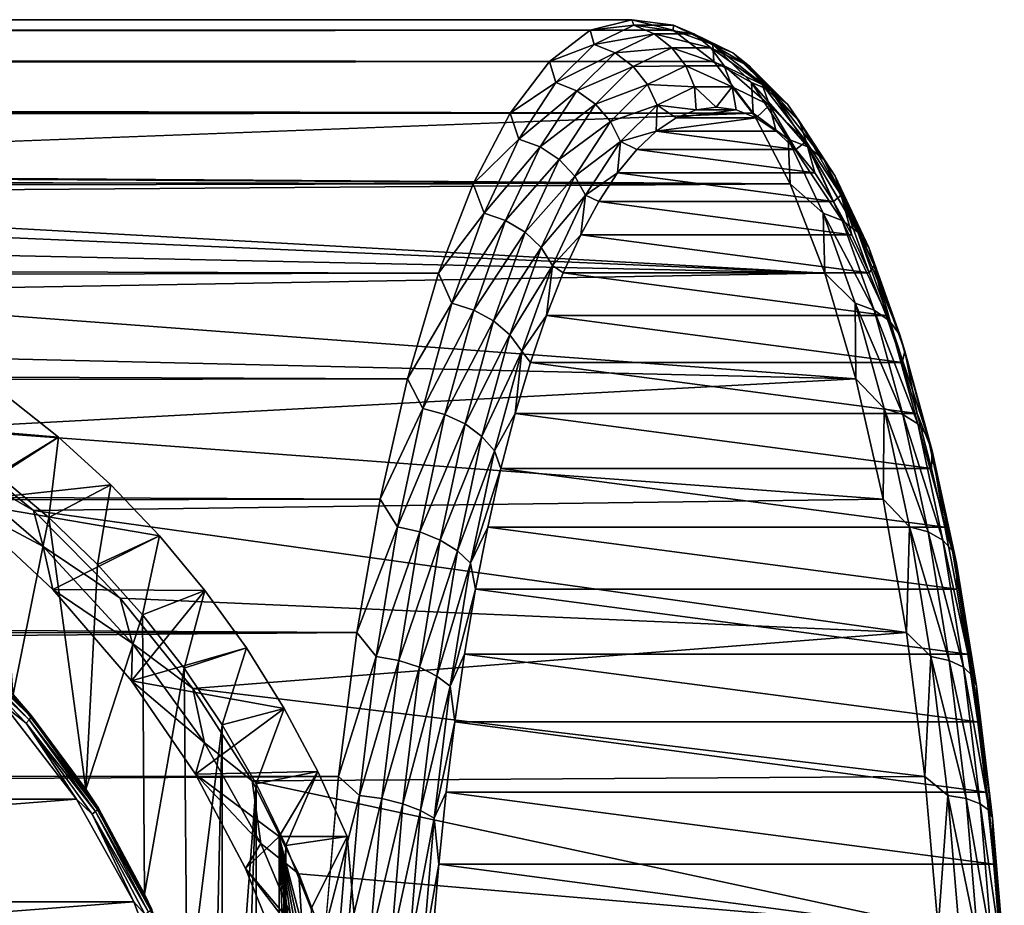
# Model space of a CAD drawing. Header units: metres. Extents: x -26 to 232, y -26 to 26.
# Tile 55 of 55: x 221 to 232, y 4 to 14. Entities that reach past the tile are written whole.
import ezdxf

# ---------------------------------------------------------------- set-up
doc = ezdxf.new("R2010")
doc.units = ezdxf.units.M
doc.layers.add('solid_TOP_LEVER_10_541_022_SW0001', color=7, linetype='CONTINUOUS')

msp = doc.modelspace()

# ---------------------------------------------------------------- linework, layer by layer
at = {"layer": 'solid_TOP_LEVER_10_541_022_SW0001'}
for points in [[(227.534073, 14, 158.967575), (20.758932, 13.930785, 102.122902), (20.712408, 13.999864, 103.613777)], [(227.534073, 14, 158.967575), (20.712408, 13.999864, 103.613777), (20.769974, 13.914315, 105.166473)], [(228.007034, 13.880229, 157.202469), (20.758932, 13.930785, 102.122902), (227.534073, 14, 158.967575)], [(227.534073, 14, 158.967575), (20.769974, 13.914315, 105.166473), (227.061111, 13.880227, 160.732681)], [(227.557114, 13.938367, 159.881607), (227.534073, 14, 158.967575), (227.061111, 13.880227, 160.732681)], [(228.011047, 13.938367, 158.187515), (228.007034, 13.880229, 157.202469), (227.534073, 14, 158.967575)], [(227.557114, 13.938367, 159.881607), (228.011047, 13.938367, 158.187515), (227.534073, 14, 158.967575)], [(228.007034, 13.880229, 157.202469), (20.903143, 13.713446, 100.683517), (20.758932, 13.930785, 102.122902)], [(227.061111, 13.880227, 160.732681), (20.769974, 13.914315, 105.166473), (20.938416, 13.659531, 106.787491)], [(228.471893, 13.522964, 155.467575), (20.903143, 13.713446, 100.683517), (228.007034, 13.880229, 157.202469)], [(227.061111, 13.880227, 160.732681), (20.938416, 13.659531, 106.787491), (226.596252, 13.522961, 162.467575)], [(227.10675, 13.718551, 161.562347), (227.061111, 13.880227, 160.732681), (226.596252, 13.522961, 162.467575)], [(227.10675, 13.718551, 161.562347), (227.557114, 13.938367, 159.881607), (227.061111, 13.880227, 160.732681)], [(227.791916, 13.838533, 159.938019), (227.557114, 13.938367, 159.881607), (227.10675, 13.718551, 161.562347)], [(227.791916, 13.838533, 159.938019), (227.10675, 13.718551, 161.562347), (227.344788, 13.620292, 161.60672)], [(227.791916, 13.838533, 159.938019), (227.344788, 13.620292, 161.60672), (227.99469, 13.679689, 159.98201)], [(228.242599, 13.838533, 158.256058), (228.011047, 13.938367, 158.187515), (227.557114, 13.938367, 159.881607)], [(228.242599, 13.838533, 158.256058), (227.557114, 13.938367, 159.881607), (227.791916, 13.838533, 159.938019)], [(227.791916, 13.838533, 159.938019), (227.99469, 13.679689, 159.98201), (228.440201, 13.679689, 158.319351)], [(228.242599, 13.838533, 158.256058), (227.791916, 13.838533, 159.938019), (228.440201, 13.679689, 158.319351)], [(228.011047, 13.938367, 158.187515), (228.461395, 13.718551, 156.506775), (228.007034, 13.880229, 157.202469)], [(228.461395, 13.718551, 156.506775), (228.471893, 13.522964, 155.467575), (228.007034, 13.880229, 157.202469)], [(228.689728, 13.620292, 156.587357), (228.461395, 13.718551, 156.506775), (228.011047, 13.938367, 158.187515)], [(228.689728, 13.620292, 156.587357), (228.011047, 13.938367, 158.187515), (228.242599, 13.838533, 158.256058)], [(228.242599, 13.838533, 158.256058), (228.440201, 13.679689, 158.319351), (228.882187, 13.463952, 156.669815)], [(228.689728, 13.620292, 156.587357), (228.242599, 13.838533, 158.256058), (228.882187, 13.463952, 156.669815)], [(228.471893, 13.522964, 155.467575), (21.139652, 13.345976, 99.286095), (20.903143, 13.713446, 100.683517)], [(226.596252, 13.522961, 162.467575), (20.938416, 13.659531, 106.787491), (21.221611, 13.215265, 108.470703)], [(226.667084, 13.282385, 163.203217), (227.10675, 13.718551, 161.562347), (226.596252, 13.522961, 162.467575)], [(227.344788, 13.620292, 161.60672), (227.10675, 13.718551, 161.562347), (226.667084, 13.282385, 163.203217)], [(227.344788, 13.620292, 161.60672), (226.667084, 13.282385, 163.203217), (226.908264, 13.187249, 163.23584)], [(227.344788, 13.620292, 161.60672), (226.908264, 13.187249, 163.23584), (227.552704, 13.463952, 161.631546)], [(227.344788, 13.620292, 161.60672), (227.552704, 13.463952, 161.631546), (227.99469, 13.679689, 159.98201)], [(227.99469, 13.679689, 159.98201), (227.552704, 13.463952, 161.631546), (228.151581, 13.472682, 160.010559)], [(227.99469, 13.679689, 159.98201), (228.151581, 13.472682, 160.010559), (228.590347, 13.472682, 158.373077)], [(228.440201, 13.679689, 158.319351), (227.99469, 13.679689, 159.98201), (228.590347, 13.472682, 158.373077)], [(228.440201, 13.679689, 158.319351), (228.590347, 13.472682, 158.373077), (229.02565, 13.26021, 156.748489)], [(228.882187, 13.463952, 156.669815), (228.440201, 13.679689, 158.319351), (229.02565, 13.26021, 156.748489)], [(228.461395, 13.718551, 156.506775), (228.901062, 13.282385, 154.865906), (228.471893, 13.522964, 155.467575)], [(229.126236, 13.187249, 154.958237), (228.901062, 13.282385, 154.865906), (228.461395, 13.718551, 156.506775)], [(229.126236, 13.187249, 154.958237), (228.461395, 13.718551, 156.506775), (228.689728, 13.620292, 156.587357)], [(228.689728, 13.620292, 156.587357), (228.882187, 13.463952, 156.669815), (229.313705, 13.035881, 155.059387)], [(229.126236, 13.187249, 154.958237), (228.689728, 13.620292, 156.587357), (229.313705, 13.035881, 155.059387)], [(228.920715, 12.934316, 153.792557), (21.139652, 13.345976, 99.286095), (228.471893, 13.522964, 155.467575)], [(226.596252, 13.522961, 162.467575), (21.221611, 13.215265, 108.470703), (226.14743, 12.934312, 164.142593)], [(226.667084, 13.282385, 163.203217), (226.596252, 13.522961, 162.467575), (226.14743, 12.934312, 164.142593)], [(228.901062, 13.282385, 154.865906), (228.920715, 12.934316, 153.792557), (228.471893, 13.522964, 155.467575)], [(226.908264, 13.187249, 163.23584), (227.121185, 13.035881, 163.241974), (227.552704, 13.463952, 161.631546)], [(227.552704, 13.463952, 161.631546), (227.121185, 13.035881, 163.241974), (227.716278, 13.26021, 161.635147)], [(227.552704, 13.463952, 161.631546), (227.716278, 13.26021, 161.635147), (228.151581, 13.472682, 160.010559)], [(228.151581, 13.472682, 160.010559), (227.716278, 13.26021, 161.635147), (228.251892, 13.231647, 160.021744)], [(228.151581, 13.472682, 160.010559), (228.251892, 13.231647, 160.021744), (228.6828, 13.231647, 158.413544)], [(228.590347, 13.472682, 158.373077), (228.151581, 13.472682, 160.010559), (228.6828, 13.231647, 158.413544)], [(228.590347, 13.472682, 158.373077), (228.6828, 13.231647, 158.413544), (229.110321, 13.022975, 156.818024)], [(229.02565, 13.26021, 156.748489), (228.590347, 13.472682, 158.373077), (229.110321, 13.022975, 156.818024)], [(228.882187, 13.463952, 156.669815), (229.02565, 13.26021, 156.748489), (229.450638, 12.838616, 155.162445)], [(229.313705, 13.035881, 155.059387), (228.882187, 13.463952, 156.669815), (229.450638, 12.838616, 155.162445)], [(228.920715, 12.934316, 153.792557), (21.462692, 12.820018, 97.926872), (21.139652, 13.345976, 99.286095)], [(226.245026, 12.636747, 164.778336), (226.667084, 13.282385, 163.203217), (226.14743, 12.934312, 164.142593)], [(226.908264, 13.187249, 163.23584), (226.667084, 13.282385, 163.203217), (226.245026, 12.636747, 164.778336)], [(228.901062, 13.282385, 154.865906), (229.32312, 12.636747, 153.290771), (228.920715, 12.934316, 153.792557)], [(229.545273, 12.546236, 153.394394), (229.32312, 12.636747, 153.290771), (228.901062, 13.282385, 154.865906)], [(229.545273, 12.546236, 153.394394), (228.901062, 13.282385, 154.865906), (229.126236, 13.187249, 154.958237)], [(226.14743, 12.934312, 164.142593), (21.221611, 13.215265, 108.470703), (21.614059, 12.563139, 110.187401)], [(226.908264, 13.187249, 163.23584), (226.245026, 12.636747, 164.778336), (226.489243, 12.546236, 164.799683)], [(226.908264, 13.187249, 163.23584), (226.489243, 12.546236, 164.799683), (227.121185, 13.035881, 163.241974)], [(227.121185, 13.035881, 163.241974), (227.291306, 12.838616, 163.221191), (227.716278, 13.26021, 161.635147)], [(227.716278, 13.26021, 161.635147), (227.291306, 12.838616, 163.221191), (227.824371, 13.022975, 161.617264)], [(227.716278, 13.26021, 161.635147), (227.824371, 13.022975, 161.617264), (228.251892, 13.231647, 160.021744)], [(228.251892, 13.231647, 160.021744), (227.824371, 13.022975, 161.617264), (228.270355, 12.969687, 160.083405)], [(228.251892, 13.231647, 160.021744), (228.270355, 12.969687, 160.083405), (228.499985, 13, 159.226471)], [(228.6828, 13.231647, 158.413544), (228.251892, 13.231647, 160.021744), (228.499985, 13, 159.226471)], [(228.6828, 13.231647, 158.413544), (228.499985, 13, 159.226471), (228.729599, 12.969698, 158.369537)], [(228.6828, 13.231647, 158.413544), (228.729599, 12.969698, 158.369537), (228.95813, 12.878929, 157.516632)], [(229.110321, 13.022975, 156.818024), (228.6828, 13.231647, 158.413544), (228.95813, 12.878929, 157.516632)], [(229.02565, 13.26021, 156.748489), (229.110321, 13.022975, 156.818024), (229.527695, 12.608924, 155.260345)], [(229.450638, 12.838616, 155.162445), (229.02565, 13.26021, 156.748489), (229.527695, 12.608924, 155.260345)], [(229.126236, 13.187249, 154.958237), (229.313705, 13.035881, 155.059387), (229.727921, 12.402225, 153.513489)], [(229.545273, 12.546236, 153.394394), (229.126236, 13.187249, 154.958237), (229.727921, 12.402225, 153.513489)], [(226.489243, 12.546236, 164.799683), (226.70697, 12.402225, 164.787872), (227.121185, 13.035881, 163.241974)], [(227.121185, 13.035881, 163.241974), (226.70697, 12.402225, 164.787872), (227.291306, 12.838616, 163.221191)], [(227.291306, 12.838616, 163.221191), (227.406998, 12.608924, 163.174927), (227.824371, 13.022975, 161.617264)], [(227.824371, 13.022975, 161.617264), (227.406998, 12.608924, 163.174927), (227.815414, 12.728072, 161.781296)], [(227.824371, 13.022975, 161.617264), (227.815414, 12.728072, 161.781296), (228.041824, 12.878906, 160.93631)], [(227.824371, 13.022975, 161.617264), (228.041824, 12.878906, 160.93631), (228.270355, 12.969687, 160.083405)], [(228.729599, 12.969698, 158.369537), (228.270355, 12.969687, 160.083405), (228.041824, 12.878906, 160.93631)], [(228.95813, 12.878929, 157.516632), (228.729599, 12.969698, 158.369537), (228.041824, 12.878906, 160.93631)], [(228.729599, 12.969698, 158.369537), (228.499985, 13, 159.226471), (228.270355, 12.969687, 160.083405)], [(229.110321, 13.022975, 156.818024), (228.95813, 12.878929, 157.516632), (229.18454, 12.728106, 156.671646)], [(229.110321, 13.022975, 156.818024), (229.18454, 12.728106, 156.671646), (229.407761, 12.517941, 155.838593)], [(229.527695, 12.608924, 155.260345), (229.110321, 13.022975, 156.818024), (229.407761, 12.517941, 155.838593)], [(229.313705, 13.035881, 155.059387), (229.450638, 12.838616, 155.162445), (229.858597, 12.21455, 153.639938)], [(229.727921, 12.402225, 153.513489), (229.313705, 13.035881, 155.059387), (229.858597, 12.21455, 153.639938)], [(210.935211, 12.25, 147.503113), (21.462692, 12.820018, 97.926872), (228.920715, 12.934316, 153.792557)], [(226.14743, 12.934312, 164.142593), (21.614059, 12.563139, 110.187401), (225.722336, 12.124354, 165.72905)], [(210.935211, 12.25, 147.503113), (228.920715, 12.934316, 153.792557), (229.34581, 12.124359, 152.2061)], [(226.245026, 12.636747, 164.778336), (226.14743, 12.934312, 164.142593), (225.722336, 12.124354, 165.72905)], [(226.70697, 12.402225, 164.787872), (226.883347, 12.21455, 164.743698), (227.291306, 12.838616, 163.221191)], [(227.291306, 12.838616, 163.221191), (226.883347, 12.21455, 164.743698), (227.406998, 12.608924, 163.174927)], [(228.95813, 12.878929, 157.516632), (228.041824, 12.878906, 160.93631), (227.815414, 12.728072, 161.781296)], [(229.18454, 12.728106, 156.671646), (228.95813, 12.878929, 157.516632), (227.815414, 12.728072, 161.781296)], [(229.32312, 12.636747, 153.290771), (229.34581, 12.124359, 152.2061), (228.920715, 12.934316, 153.792557)], [(229.450638, 12.838616, 155.162445), (229.527695, 12.608924, 155.260345), (229.92836, 11.996023, 153.765091)], [(229.858597, 12.21455, 153.639938), (229.450638, 12.838616, 155.162445), (229.92836, 11.996023, 153.765091)], [(227.406998, 12.608924, 163.174927), (227.592209, 12.517895, 162.614334), (227.815414, 12.728072, 161.781296)], [(229.407761, 12.517941, 155.838593), (227.815414, 12.728072, 161.781296), (227.592209, 12.517895, 162.614334)], [(229.407761, 12.517941, 155.838593), (229.18454, 12.728106, 156.671646), (227.815414, 12.728072, 161.781296)], [(225.847244, 11.791821, 166.262894), (226.245026, 12.636747, 164.778336), (225.722336, 12.124354, 165.72905)], [(226.489243, 12.546236, 164.799683), (226.245026, 12.636747, 164.778336), (225.847244, 11.791821, 166.262894)], [(226.883347, 12.21455, 164.743698), (227.006348, 11.996023, 164.670197), (227.406998, 12.608924, 163.174927)], [(227.406998, 12.608924, 163.174927), (227.006348, 11.996023, 164.670197), (227.37323, 12.249361, 163.431564)], [(227.406998, 12.608924, 163.174927), (227.37323, 12.249361, 163.431564), (227.592209, 12.517895, 162.614334)], [(229.32312, 12.636747, 153.290771), (229.720901, 11.791821, 151.806229), (229.34581, 12.124359, 152.2061)], [(229.940216, 11.707362, 151.920486), (229.720901, 11.791821, 151.806229), (229.32312, 12.636747, 153.290771)], [(229.940216, 11.707362, 151.920486), (229.32312, 12.636747, 153.290771), (229.545273, 12.546236, 153.394394)], [(229.527695, 12.608924, 155.260345), (229.407761, 12.517941, 155.838593), (229.62674, 12.249417, 155.021362)], [(229.527695, 12.608924, 155.260345), (229.62674, 12.249417, 155.021362), (229.840469, 11.923767, 154.223694)], [(229.92836, 11.996023, 153.765091), (229.527695, 12.608924, 155.260345), (229.840469, 11.923767, 154.223694)], [(225.722336, 12.124354, 165.72905), (21.614059, 12.563139, 110.187401), (22.093523, 11.699412, 111.880371)], [(226.489243, 12.546236, 164.799683), (225.847244, 11.791821, 166.262894), (226.094299, 11.707362, 166.27359)], [(226.489243, 12.546236, 164.799683), (226.094299, 11.707362, 166.27359), (226.70697, 12.402225, 164.787872)], [(229.62674, 12.249417, 155.021362), (227.592209, 12.517895, 162.614334), (227.37323, 12.249361, 163.431564)], [(229.62674, 12.249417, 155.021362), (229.407761, 12.517941, 155.838593), (227.592209, 12.517895, 162.614334)], [(229.545273, 12.546236, 153.394394), (229.727921, 12.402225, 153.513489), (230.118332, 11.57298, 152.056503)], [(229.940216, 11.707362, 151.920486), (229.545273, 12.546236, 153.394394), (230.118332, 11.57298, 152.056503)], [(226.094299, 11.707362, 166.27359), (226.316559, 11.57298, 166.244858), (226.70697, 12.402225, 164.787872)], [(226.70697, 12.402225, 164.787872), (226.316559, 11.57298, 166.244858), (226.883347, 12.21455, 164.743698)], [(229.727921, 12.402225, 153.513489), (229.858597, 12.21455, 153.639938), (230.243088, 11.397853, 152.204987)], [(230.118332, 11.57298, 152.056503), (229.727921, 12.402225, 153.513489), (230.243088, 11.397853, 152.204987)], [(211.689499, 12.225854, 147.660217), (210.935211, 12.25, 147.503113), (229.34581, 12.124359, 152.2061)], [(212.49675, 12.149213, 147.73616), (211.689499, 12.225854, 147.660217), (229.34581, 12.124359, 152.2061)], [(213.39241, 12.006531, 147.724091), (212.49675, 12.149213, 147.73616), (229.34581, 12.124359, 152.2061)], [(226.316559, 11.57298, 166.244858), (226.498856, 11.397853, 166.17865), (226.883347, 12.21455, 164.743698)], [(226.883347, 12.21455, 164.743698), (226.498856, 11.397853, 166.17865), (227.006348, 11.996023, 164.670197)], [(227.006348, 11.996023, 164.670197), (227.1595, 11.923699, 164.229233), (227.37323, 12.249361, 163.431564)], [(229.840469, 11.923767, 154.223694), (227.37323, 12.249361, 163.431564), (227.1595, 11.923699, 164.229233)], [(229.840469, 11.923767, 154.223694), (229.62674, 12.249417, 155.021362), (227.37323, 12.249361, 163.431564)], [(229.858597, 12.21455, 153.639938), (229.92836, 11.996023, 153.765091), (230.305969, 11.193937, 152.35582)], [(230.243088, 11.397853, 152.204987), (229.858597, 12.21455, 153.639938), (230.305969, 11.193937, 152.35582)], [(225.722336, 12.124354, 165.72905), (22.093523, 11.699412, 111.880371), (225.328247, 11.106945, 167.199829)], [(213.39241, 12.006531, 147.724091), (229.34581, 12.124359, 152.2061), (229.739899, 11.106951, 150.735321)], [(225.847244, 11.791821, 166.262894), (225.722336, 12.124354, 165.72905), (225.328247, 11.106945, 167.199829)], [(229.720901, 11.791821, 151.806229), (229.739899, 11.106951, 150.735321), (229.34581, 12.124359, 152.2061)], [(214.414246, 11.772421, 147.607895), (213.39241, 12.006531, 147.724091), (229.739899, 11.106951, 150.735321)], [(226.498856, 11.397853, 166.17865), (226.628723, 11.193937, 166.079468), (227.006348, 11.996023, 164.670197)], [(227.006348, 11.996023, 164.670197), (226.628723, 11.193937, 166.079468), (226.952011, 11.542453, 165.00354)], [(227.006348, 11.996023, 164.670197), (226.952011, 11.542453, 165.00354), (227.1595, 11.923699, 164.229233)], [(230.047943, 11.542531, 153.449387), (227.1595, 11.923699, 164.229233), (226.952011, 11.542453, 165.00354)], [(230.047943, 11.542531, 153.449387), (229.840469, 11.923767, 154.223694), (227.1595, 11.923699, 164.229233)], [(229.92836, 11.996023, 153.765091), (229.840469, 11.923767, 154.223694), (230.047943, 11.542531, 153.449387)], [(229.92836, 11.996023, 153.765091), (230.047943, 11.542531, 153.449387), (230.248199, 11.107487, 152.702011)], [(230.305969, 11.193937, 152.35582), (229.92836, 11.996023, 153.765091), (230.248199, 11.107487, 152.702011)], [(225.328247, 11.106945, 167.199829), (22.093523, 11.699412, 111.880371), (22.619999, 10.645924, 113.473717)], [(215.590057, 11.409033, 147.367142), (214.414246, 11.772421, 147.607895), (229.739899, 11.106951, 150.735321)], [(225.480011, 10.760931, 167.633438), (225.847244, 11.791821, 166.262894), (225.328247, 11.106945, 167.199829)], [(226.094299, 11.707362, 166.27359), (225.847244, 11.791821, 166.262894), (225.480011, 10.760931, 167.633438)], [(226.094299, 11.707362, 166.27359), (225.480011, 10.760931, 167.633438), (225.729691, 10.683855, 167.634323)], [(226.094299, 11.707362, 166.27359), (225.729691, 10.683855, 167.634323), (226.316559, 11.57298, 166.244858)], [(229.720901, 11.791821, 151.806229), (230.088135, 10.760931, 150.435684), (229.739899, 11.106951, 150.735321)], [(230.30481, 10.683855, 150.559753), (230.088135, 10.760931, 150.435684), (229.720901, 11.791821, 151.806229)], [(230.30481, 10.683855, 150.559753), (229.720901, 11.791821, 151.806229), (229.940216, 11.707362, 151.920486)], [(229.940216, 11.707362, 151.920486), (230.118332, 11.57298, 152.056503), (230.478745, 10.561222, 150.71138)], [(230.30481, 10.683855, 150.559753), (229.940216, 11.707362, 151.920486), (230.478745, 10.561222, 150.71138)], [(225.729691, 10.683855, 167.634323), (225.956146, 10.561222, 167.589981), (226.316559, 11.57298, 166.244858)], [(226.316559, 11.57298, 166.244858), (225.956146, 10.561222, 167.589981), (226.498856, 11.397853, 166.17865)], [(226.628723, 11.193937, 166.079468), (226.751755, 11.107399, 165.750916), (226.952011, 11.542453, 165.00354)], [(230.248199, 11.107487, 152.702011), (226.952011, 11.542453, 165.00354), (226.751755, 11.107399, 165.750916)], [(230.248199, 11.107487, 152.702011), (230.047943, 11.542531, 153.449387), (226.952011, 11.542453, 165.00354)], [(230.118332, 11.57298, 152.056503), (230.243088, 11.397853, 152.204987), (230.598053, 10.401404, 150.880234)], [(230.478745, 10.561222, 150.71138), (230.118332, 11.57298, 152.056503), (230.598053, 10.401404, 150.880234)], [(216.900818, 10.879279, 146.996094), (215.590057, 11.409033, 147.367142), (229.739899, 11.106951, 150.735321)], [(225.956146, 10.561222, 167.589981), (226.14389, 10.401404, 167.503403), (226.498856, 11.397853, 166.17865)], [(226.498856, 11.397853, 166.17865), (226.14389, 10.401404, 167.503403), (226.628723, 11.193937, 166.079468)], [(230.243088, 11.397853, 152.204987), (230.305969, 11.193937, 152.35582), (230.654587, 10.215316, 151.054749)], [(230.598053, 10.401404, 150.880234), (230.243088, 11.397853, 152.204987), (230.654587, 10.215316, 151.054749)], [(226.14389, 10.401404, 167.503403), (226.280106, 10.215316, 167.380524), (226.628723, 11.193937, 166.079468)], [(226.628723, 11.193937, 166.079468), (226.280106, 10.215316, 167.380524), (226.559647, 10.620531, 166.467896)], [(226.628723, 11.193937, 166.079468), (226.559647, 10.620531, 166.467896), (226.751755, 11.107399, 165.750916)], [(230.305969, 11.193937, 152.35582), (230.248199, 11.107487, 152.702011), (230.440323, 10.620629, 151.985016)], [(230.305969, 11.193937, 152.35582), (230.440323, 10.620629, 151.985016), (230.623383, 10.084273, 151.301834)], [(230.654587, 10.215316, 151.054749), (230.305969, 11.193937, 152.35582), (230.623383, 10.084273, 151.301834)], [(225.328247, 11.106945, 167.199829), (22.619999, 10.645924, 113.473717), (224.971893, 9.899493, 168.529755)], [(216.900818, 10.879279, 146.996094), (229.739899, 11.106951, 150.735321), (230.096252, 9.899501, 149.405396)], [(225.480011, 10.760931, 167.633438), (225.328247, 11.106945, 167.199829), (224.971893, 9.899493, 168.529755)], [(230.440323, 10.620629, 151.985016), (226.751755, 11.107399, 165.750916), (226.559647, 10.620531, 166.467896)], [(230.440323, 10.620629, 151.985016), (230.248199, 11.107487, 152.702011), (226.751755, 11.107399, 165.750916)], [(230.088135, 10.760931, 150.435684), (230.096252, 9.899501, 149.405396), (229.739899, 11.106951, 150.735321)], [(218.256882, 10.176413, 146.528), (216.900818, 10.879279, 146.996094), (230.096252, 9.899501, 149.405396)], [(225.149109, 9.560334, 168.868378), (225.480011, 10.760931, 167.633438), (224.971893, 9.899493, 168.529755)], [(225.729691, 10.683855, 167.634323), (225.480011, 10.760931, 167.633438), (225.149109, 9.560334, 168.868378)], [(230.088135, 10.760931, 150.435684), (230.419037, 9.560334, 149.200729), (230.096252, 9.899501, 149.405396)], [(230.633347, 9.491858, 149.333649), (230.419037, 9.560334, 149.200729), (230.088135, 10.760931, 150.435684)], [(230.633347, 9.491858, 149.333649), (230.088135, 10.760931, 150.435684), (230.30481, 10.683855, 150.559753)], [(224.971893, 9.899493, 168.529755), (22.619999, 10.645924, 113.473717), (23.146242, 9.447299, 114.898407)], [(225.729691, 10.683855, 167.634323), (225.149109, 9.560334, 168.868378), (225.401169, 9.491858, 168.860428)], [(225.729691, 10.683855, 167.634323), (225.401169, 9.491858, 168.860428), (225.956146, 10.561222, 167.589981)], [(226.280106, 10.215316, 167.380524), (226.376587, 10.084167, 167.151077), (226.559647, 10.620531, 166.467896)], [(230.623383, 10.084273, 151.301834), (226.559647, 10.620531, 166.467896), (226.376587, 10.084167, 167.151077)], [(230.623383, 10.084273, 151.301834), (230.440323, 10.620629, 151.985016), (226.559647, 10.620531, 166.467896)], [(230.30481, 10.683855, 150.559753), (230.478745, 10.561222, 150.71138), (230.803513, 9.382907, 149.499359)], [(230.633347, 9.491858, 149.333649), (230.30481, 10.683855, 150.559753), (230.803513, 9.382907, 149.499359)], [(225.401169, 9.491858, 168.860428), (225.631378, 9.382907, 168.802002), (225.956146, 10.561222, 167.589981)], [(225.956146, 10.561222, 167.589981), (225.631378, 9.382907, 168.802002), (226.14389, 10.401404, 167.503403)], [(230.478745, 10.561222, 150.71138), (230.598053, 10.401404, 150.880234), (230.917892, 9.24092, 149.686539)], [(230.803513, 9.382907, 149.499359), (230.478745, 10.561222, 150.71138), (230.917892, 9.24092, 149.686539)], [(225.631378, 9.382907, 168.802002), (225.824036, 9.24092, 168.697083), (226.14389, 10.401404, 167.503403)], [(226.14389, 10.401404, 167.503403), (225.824036, 9.24092, 168.697083), (226.280106, 10.215316, 167.380524)], [(230.598053, 10.401404, 150.880234), (230.654587, 10.215316, 151.054749), (230.968704, 9.075594, 149.882431)], [(230.917892, 9.24092, 149.686539), (230.598053, 10.401404, 150.880234), (230.968704, 9.075594, 149.882431)], [(219.546722, 9.332876, 146.023849), (218.256882, 10.176413, 146.528), (230.096252, 9.899501, 149.405396)], [(225.824036, 9.24092, 168.697083), (225.965988, 9.075594, 168.552856), (226.280106, 10.215316, 167.380524)], [(226.280106, 10.215316, 167.380524), (225.965988, 9.075594, 168.552856), (226.20343, 9.50079, 167.797318)], [(226.280106, 10.215316, 167.380524), (226.20343, 9.50079, 167.797318), (226.376587, 10.084167, 167.151077)], [(230.654587, 10.215316, 151.054749), (230.623383, 10.084273, 151.301834), (230.796539, 9.500904, 150.655579)], [(230.968704, 9.075594, 149.882431), (230.654587, 10.215316, 151.054749), (230.796539, 9.500904, 150.655579)], [(230.796539, 9.500904, 150.655579), (226.376587, 10.084167, 167.151077), (226.20343, 9.50079, 167.797318)], [(230.796539, 9.500904, 150.655579), (230.623383, 10.084273, 151.301834), (226.376587, 10.084167, 167.151077)], [(224.971893, 9.899493, 168.529755), (23.146242, 9.447299, 114.898407), (224.659378, 8.522658, 169.69606)], [(219.546722, 9.332876, 146.023849), (230.096252, 9.899501, 149.405396), (230.408768, 8.522667, 148.23909)], [(225.149109, 9.560334, 168.868378), (224.971893, 9.899493, 168.529755), (224.659378, 8.522658, 169.69606)], [(230.419037, 9.560334, 149.200729), (230.408768, 8.522667, 148.23909), (230.096252, 9.899501, 149.405396)], [(220.357117, 9.732285, 139.134232), (218.584518, 9.432011, 147.307602), (220.987427, 9.232641, 139.303116)], [(220.357117, 9.732285, 139.134232), (220.987427, 9.232641, 139.303116), (220.285294, 8.805963, 138.079712)], [(224.859756, 8.208965, 169.948242), (225.149109, 9.560334, 168.868378), (224.659378, 8.522658, 169.69606)], [(225.401169, 9.491858, 168.860428), (225.149109, 9.560334, 168.868378), (224.859756, 8.208965, 169.948242)], [(225.401169, 9.491858, 168.860428), (224.859756, 8.208965, 169.948242), (225.113892, 8.150168, 169.932556)], [(225.401169, 9.491858, 168.860428), (225.113892, 8.150168, 169.932556), (225.631378, 9.382907, 168.802002)], [(225.965988, 9.075594, 168.552856), (226.04097, 8.873083, 168.403625), (226.20343, 9.50079, 167.797318)], [(230.959, 8.873207, 150.049271), (226.20343, 9.50079, 167.797318), (226.04097, 8.873083, 168.403625)], [(230.959, 8.873207, 150.049271), (230.796539, 9.500904, 150.655579), (226.20343, 9.50079, 167.797318)], [(230.419037, 9.560334, 149.200729), (230.708389, 8.208965, 148.12088), (230.408768, 8.522667, 148.23909)], [(230.920624, 8.150168, 148.261536), (230.708389, 8.208965, 148.12088), (230.419037, 9.560334, 149.200729)], [(230.920624, 8.150168, 148.261536), (230.419037, 9.560334, 149.200729), (230.633347, 9.491858, 149.333649)], [(230.633347, 9.491858, 149.333649), (230.803513, 9.382907, 149.499359), (231.087479, 8.056618, 148.439545)], [(230.920624, 8.150168, 148.261536), (230.633347, 9.491858, 149.333649), (231.087479, 8.056618, 148.439545)], [(230.968704, 9.075594, 149.882431), (230.796539, 9.500904, 150.655579), (230.959, 8.873207, 150.049271)], [(224.659378, 8.522658, 169.69606), (23.146242, 9.447299, 114.898407), (23.632347, 8.155499, 116.112961)], [(220.987427, 9.232641, 139.303116), (218.584518, 9.432011, 147.307602), (219.844727, 8.49658, 146.721024)], [(225.113892, 8.150168, 169.932556), (225.347412, 8.056618, 169.861816), (225.631378, 9.382907, 168.802002)], [(225.631378, 9.382907, 168.802002), (225.347412, 8.056618, 169.861816), (225.824036, 9.24092, 168.697083)], [(230.803513, 9.382907, 149.499359), (230.917892, 9.24092, 149.686539), (231.197586, 7.934701, 148.642761)], [(231.087479, 8.056618, 148.439545), (230.803513, 9.382907, 149.499359), (231.197586, 7.934701, 148.642761)], [(220.699982, 8.393544, 145.536285), (219.546722, 9.332876, 146.023849), (230.408768, 8.522667, 148.23909)], [(219.590546, 9.035457, 147.16272), (219.546722, 9.332876, 146.023849), (220.699982, 8.393544, 145.536285)], [(220.987427, 9.232641, 139.303116), (219.844727, 8.49658, 146.721024), (221.583069, 8.689328, 139.462723)], [(220.987427, 9.232641, 139.303116), (220.87587, 8.313257, 138.237961), (220.285294, 8.805963, 138.079712)], [(220.987427, 9.232641, 139.303116), (221.583069, 8.689328, 139.462723), (220.87587, 8.313257, 138.237961)], [(225.347412, 8.056618, 169.861816), (225.544357, 7.934701, 169.74086), (225.824036, 9.24092, 168.697083)], [(225.824036, 9.24092, 168.697083), (225.544357, 7.934701, 169.74086), (225.965988, 9.075594, 168.552856)], [(230.917892, 9.24092, 149.686539), (230.968704, 9.075594, 149.882431), (231.243393, 7.792744, 148.857315)], [(231.197586, 7.934701, 148.642761), (230.917892, 9.24092, 149.686539), (231.243393, 7.792744, 148.857315)], [(220.812927, 7.982129, 146.543808), (219.590546, 9.035457, 147.16272), (220.699982, 8.393544, 145.536285)], [(219.844727, 8.49658, 146.721024), (219.590546, 9.035457, 147.16272), (220.812927, 7.982129, 146.543808)], [(225.544357, 7.934701, 169.74086), (225.691315, 7.792744, 169.577957), (225.965988, 9.075594, 168.552856)], [(225.965988, 9.075594, 168.552856), (225.691315, 7.792744, 169.577957), (226.04097, 8.873083, 168.403625)], [(230.968704, 9.075594, 149.882431), (230.959, 8.873207, 150.049271), (231.109985, 8.204169, 149.485779)], [(231.243393, 7.792744, 148.857315), (230.968704, 9.075594, 149.882431), (231.109985, 8.204169, 149.485779)], [(220.285294, 8.805963, 138.079712), (220.87587, 8.313257, 138.237961), (220.467545, 6.291605, 138.12854)], [(225.691315, 7.792744, 169.577957), (225.889984, 8.204038, 168.967102), (226.04097, 8.873083, 168.403625)], [(231.109985, 8.204169, 149.485779), (226.04097, 8.873083, 168.403625), (225.889984, 8.204038, 168.967102)], [(231.109985, 8.204169, 149.485779), (230.959, 8.873207, 150.049271), (226.04097, 8.873083, 168.403625)], [(221.583069, 8.689328, 139.462723), (219.844727, 8.49658, 146.721024), (222.14119, 8.104948, 139.612274)], [(221.583069, 8.689328, 139.462723), (221.431015, 7.778172, 138.386703), (220.87587, 8.313257, 138.237961)], [(221.583069, 8.689328, 139.462723), (222.14119, 8.104948, 139.612274), (221.431015, 7.778172, 138.386703)], [(224.659378, 8.522658, 169.69606), (23.632347, 8.155499, 116.112961), (224.396057, 6.999999, 170.678802)], [(220.923386, 7.492375, 146.197723), (219.844727, 8.49658, 146.721024), (220.812927, 7.982129, 146.543808)], [(222.14119, 8.104948, 139.612274), (219.844727, 8.49658, 146.721024), (220.923386, 7.492375, 146.197723)], [(220.699982, 8.393544, 145.536285), (230.408768, 8.522667, 148.23909), (230.672089, 7.000008, 147.256348)], [(224.859756, 8.208965, 169.948242), (224.659378, 8.522658, 169.69606), (224.396057, 6.999999, 170.678802)], [(230.708389, 8.208965, 148.12088), (230.672089, 7.000008, 147.256348), (230.408768, 8.522667, 148.23909)], [(221.692123, 7.394337, 145.094894), (220.699982, 8.393544, 145.536285), (230.672089, 7.000008, 147.256348)], [(220.812927, 7.982129, 146.543808), (220.699982, 8.393544, 145.536285), (221.692123, 7.394337, 145.094894)], [(220.87587, 8.313257, 138.237961), (221.300156, 5.210711, 138.351639), (220.467545, 6.291605, 138.12854)], [(220.87587, 8.313257, 138.237961), (221.431015, 7.778172, 138.386703), (221.300156, 5.210711, 138.351639)], [(224.396057, 6.999999, 170.678802), (23.632347, 8.155499, 116.112961), (24.053989, 6.812163, 117.107597)], [(222.14119, 8.104948, 139.612274), (220.923386, 7.492375, 146.197723), (222.659225, 7.482215, 139.751083)], [(222.14119, 8.104948, 139.612274), (221.947861, 7.203452, 138.525192), (221.431015, 7.778172, 138.386703)], [(222.14119, 8.104948, 139.612274), (222.659225, 7.482215, 139.751083), (221.947861, 7.203452, 138.525192)], [(224.616531, 6.728136, 170.855972), (224.859756, 8.208965, 169.948242), (224.396057, 6.999999, 170.678802)], [(225.113892, 8.150168, 169.932556), (224.859756, 8.208965, 169.948242), (224.616531, 6.728136, 170.855972)], [(225.113892, 8.150168, 169.932556), (224.616531, 6.728136, 170.855972), (224.872406, 6.679945, 170.833786)], [(225.113892, 8.150168, 169.932556), (224.872406, 6.679945, 170.833786), (225.347412, 8.056618, 169.861816)], [(225.691315, 7.792744, 169.577957), (225.75116, 7.496739, 169.485184), (225.889984, 8.204038, 168.967102)], [(231.24881, 7.496878, 148.967697), (225.889984, 8.204038, 168.967102), (225.75116, 7.496739, 169.485184)], [(231.24881, 7.496878, 148.967697), (231.109985, 8.204169, 149.485779), (225.889984, 8.204038, 168.967102)], [(230.708389, 8.208965, 148.12088), (230.951614, 6.728136, 147.213135), (230.672089, 7.000008, 147.256348)], [(231.162109, 6.679945, 147.360291), (230.951614, 6.728136, 147.213135), (230.708389, 8.208965, 148.12088)], [(231.162109, 6.679945, 147.360291), (230.708389, 8.208965, 148.12088), (230.920624, 8.150168, 148.261536)], [(230.920624, 8.150168, 148.261536), (231.087479, 8.056618, 148.439545), (231.326202, 6.603271, 147.548645)], [(231.162109, 6.679945, 147.360291), (230.920624, 8.150168, 148.261536), (231.326202, 6.603271, 147.548645)], [(231.243393, 7.792744, 148.857315), (231.109985, 8.204169, 149.485779), (231.24881, 7.496878, 148.967697)], [(224.872406, 6.679945, 170.833786), (225.108688, 6.603271, 170.752716), (225.347412, 8.056618, 169.861816)], [(225.347412, 8.056618, 169.861816), (225.108688, 6.603271, 170.752716), (225.544357, 7.934701, 169.74086)], [(231.087479, 8.056618, 148.439545), (231.197586, 7.934701, 148.642761), (231.432678, 6.503347, 147.76535)], [(231.326202, 6.603271, 147.548645), (231.087479, 8.056618, 148.439545), (231.432678, 6.503347, 147.76535)], [(221.830124, 6.875487, 146.016968), (220.812927, 7.982129, 146.543808), (221.692123, 7.394337, 145.094894)], [(220.923386, 7.492375, 146.197723), (220.812927, 7.982129, 146.543808), (221.830124, 6.875487, 146.016968)], [(225.108688, 6.603271, 170.752716), (225.309265, 6.503347, 170.618286), (225.544357, 7.934701, 169.74086)], [(225.544357, 7.934701, 169.74086), (225.309265, 6.503347, 170.618286), (225.691315, 7.792744, 169.577957)], [(231.197586, 7.934701, 148.642761), (231.243393, 7.792744, 148.857315), (231.474289, 6.386997, 147.995605)], [(231.432678, 6.503347, 147.76535), (231.197586, 7.934701, 148.642761), (231.474289, 6.386997, 147.995605)], [(221.431015, 7.778172, 138.386703), (221.947861, 7.203452, 138.525192), (221.300156, 5.210711, 138.351639)], [(225.309265, 6.503347, 170.618286), (225.460419, 6.386997, 170.439682), (225.691315, 7.792744, 169.577957)], [(225.691315, 7.792744, 169.577957), (225.460419, 6.386997, 170.439682), (225.75116, 7.496739, 169.485184)], [(231.243393, 7.792744, 148.857315), (231.24881, 7.496878, 148.967697), (231.374817, 6.754599, 148.497421)], [(231.474289, 6.386997, 147.995605), (231.243393, 7.792744, 148.857315), (231.374817, 6.754599, 148.497421)], [(221.821609, 6.447677, 145.750336), (220.923386, 7.492375, 146.197723), (221.830124, 6.875487, 146.016968)], [(222.659225, 7.482215, 139.751083), (220.923386, 7.492375, 146.197723), (221.821609, 6.447677, 145.750336)], [(222.659225, 7.482215, 139.751083), (221.821609, 6.447677, 145.750336), (223.134674, 6.824116, 139.878479)], [(222.659225, 7.482215, 139.751083), (222.423782, 6.592037, 138.652725), (221.947861, 7.203452, 138.525192)], [(222.659225, 7.482215, 139.751083), (223.134674, 6.824116, 139.878479), (222.423782, 6.592037, 138.652725)], [(225.460419, 6.386997, 170.439682), (225.625153, 6.754455, 169.955444), (225.75116, 7.496739, 169.485184)], [(231.374817, 6.754599, 148.497421), (225.75116, 7.496739, 169.485184), (225.625153, 6.754455, 169.955444)], [(231.374817, 6.754599, 148.497421), (231.24881, 7.496878, 148.967697), (225.75116, 7.496739, 169.485184)], [(222.522293, 6.360071, 144.712753), (221.692123, 7.394337, 145.094894), (230.672089, 7.000008, 147.256348)], [(221.830124, 6.875487, 146.016968), (221.692123, 7.394337, 145.094894), (222.522293, 6.360071, 144.712753)], [(221.947861, 7.203452, 138.525192), (221.967865, 4.013414, 138.530563), (221.300156, 5.210711, 138.351639)], [(221.947861, 7.203452, 138.525192), (222.423782, 6.592037, 138.652725), (221.967865, 4.013414, 138.530563)], [(224.396057, 6.999999, 170.678802), (24.053989, 6.812163, 117.107597), (24.399185, 5.447914, 117.889214)], [(224.396057, 6.999999, 170.678802), (24.399185, 5.447914, 117.889214), (224.186432, 5.357567, 171.461166)], [(219.775192, 6.961789, 137.821274), (219.778732, 6.983286, 137.87999), (220.679199, 6.051052, 138.121277)], [(220.467545, 6.291605, 138.12854), (220.679199, 6.051052, 138.121277), (219.778732, 6.983286, 137.87999)], [(222.522293, 6.360071, 144.712753), (230.672089, 7.000008, 147.256348), (230.881714, 5.357576, 146.473984)], [(224.616531, 6.728136, 170.855972), (224.396057, 6.999999, 170.678802), (224.186432, 5.357567, 171.461166)], [(230.951614, 6.728136, 147.213135), (230.881714, 5.357576, 146.473984), (230.672089, 7.000008, 147.256348)], [(219.758621, 6.9283, 137.770996), (220.651993, 6.003407, 138.010376), (219.730652, 6.886106, 137.734116)], [(219.730652, 6.886106, 137.734116), (220.618591, 5.966845, 137.972031), (220.377777, 6.155484, 137.89743)], [(220.651993, 6.003407, 138.010376), (220.618591, 5.966845, 137.972031), (219.730652, 6.886106, 137.734116)], [(219.775192, 6.961789, 137.821274), (220.672882, 6.032424, 138.061813), (219.758621, 6.9283, 137.770996)], [(220.672882, 6.032424, 138.061813), (220.651993, 6.003407, 138.010376), (219.758621, 6.9283, 137.770996)], [(219.775192, 6.961789, 137.821274), (220.679199, 6.051052, 138.121277), (220.672882, 6.032424, 138.061813)], [(221.821609, 6.447677, 145.750336), (221.830124, 6.875487, 146.016968), (222.653244, 5.740568, 145.584427)], [(222.653244, 5.740568, 145.584427), (221.830124, 6.875487, 146.016968), (222.522293, 6.360071, 144.712753)], [(223.134674, 6.824116, 139.878479), (221.821609, 6.447677, 145.750336), (223.565308, 6.13375, 139.993866)], [(223.134674, 6.824116, 139.878479), (222.856354, 5.947051, 138.768631), (222.423782, 6.592037, 138.652725)], [(223.134674, 6.824116, 139.878479), (223.565308, 6.13375, 139.993866), (222.856354, 5.947051, 138.768631)], [(225.460419, 6.386997, 170.439682), (225.512558, 5.980717, 170.375656), (225.625153, 6.754455, 169.955444)], [(231.487411, 5.980867, 148.077194), (225.625153, 6.754455, 169.955444), (225.512558, 5.980717, 170.375656)], [(231.487411, 5.980867, 148.077194), (231.374817, 6.754599, 148.497421), (225.625153, 6.754455, 169.955444)], [(231.474289, 6.386997, 147.995605), (231.374817, 6.754599, 148.497421), (231.487411, 5.980867, 148.077194)], [(224.423264, 5.1412, 171.577286), (224.616531, 6.728136, 170.855972), (224.186432, 5.357567, 171.461166)], [(224.872406, 6.679945, 170.833786), (224.616531, 6.728136, 170.855972), (224.423264, 5.1412, 171.577286)], [(224.872406, 6.679945, 170.833786), (224.423264, 5.1412, 171.577286), (224.680511, 5.104376, 171.549927)], [(224.872406, 6.679945, 170.833786), (224.680511, 5.104376, 171.549927), (225.108688, 6.603271, 170.752716)], [(230.951614, 6.728136, 147.213135), (231.144882, 5.1412, 146.491821), (230.881714, 5.357576, 146.473984)], [(231.354004, 5.104376, 146.64415), (231.144882, 5.1412, 146.491821), (230.951614, 6.728136, 147.213135)], [(231.354004, 5.104376, 146.64415), (230.951614, 6.728136, 147.213135), (231.162109, 6.679945, 147.360291)], [(231.162109, 6.679945, 147.360291), (231.326202, 6.603271, 147.548645), (231.515884, 5.045786, 146.840729)], [(231.354004, 5.104376, 146.64415), (231.162109, 6.679945, 147.360291), (231.515884, 5.045786, 146.840729)], [(222.423782, 6.592037, 138.652725), (222.455734, 2.726497, 138.661285), (221.967865, 4.013414, 138.530563)], [(222.423782, 6.592037, 138.652725), (222.856354, 5.947051, 138.768631), (222.455734, 2.726497, 138.661285)], [(224.680511, 5.104376, 171.549927), (224.919006, 5.045786, 171.460632), (225.108688, 6.603271, 170.752716)], [(225.108688, 6.603271, 170.752716), (224.919006, 5.045786, 171.460632), (225.309265, 6.503347, 170.618286)], [(231.326202, 6.603271, 147.548645), (231.432678, 6.503347, 147.76535), (231.619492, 4.969431, 147.068146)], [(231.515884, 5.045786, 146.840729), (231.326202, 6.603271, 147.548645), (231.619492, 4.969431, 147.068146)], [(222.550629, 5.381159, 145.380829), (221.821609, 6.447677, 145.750336), (222.653244, 5.740568, 145.584427)], [(223.565308, 6.13375, 139.993866), (221.821609, 6.447677, 145.750336), (222.550629, 5.381159, 145.380829)], [(224.919006, 5.045786, 171.460632), (225.122437, 4.969431, 171.315491), (225.309265, 6.503347, 170.618286)], [(225.309265, 6.503347, 170.618286), (225.122437, 4.969431, 171.315491), (225.460419, 6.386997, 170.439682)], [(231.432678, 6.503347, 147.76535), (231.474289, 6.386997, 147.995605), (231.657761, 4.880525, 147.310867)], [(231.619492, 4.969431, 147.068146), (231.432678, 6.503347, 147.76535), (231.657761, 4.880525, 147.310867)], [(223.199005, 5.307122, 144.39389), (222.522293, 6.360071, 144.712753), (230.881714, 5.357576, 146.473984)], [(222.653244, 5.740568, 145.584427), (222.522293, 6.360071, 144.712753), (223.199005, 5.307122, 144.39389)], [(225.122437, 4.969431, 171.315491), (225.276932, 4.880525, 171.12442), (225.460419, 6.386997, 170.439682)], [(225.460419, 6.386997, 170.439682), (225.276932, 4.880525, 171.12442), (225.512558, 5.980717, 170.375656)], [(231.474289, 6.386997, 147.995605), (231.487411, 5.980867, 148.077194), (231.58609, 5.179238, 147.708939)], [(231.657761, 4.880525, 147.310867), (231.474289, 6.386997, 147.995605), (231.58609, 5.179238, 147.708939)], [(220.467545, 6.291605, 138.12854), (221.300156, 5.210711, 138.351639), (220.679199, 6.051052, 138.121277)], [(221.192368, 5.097944, 138.115707), (206.746979, 5.098071, 134.245071), (220.377777, 6.155484, 137.89743)], [(220.618591, 5.966845, 137.972031), (221.192368, 5.097944, 138.115707), (220.377777, 6.155484, 137.89743)], [(223.565308, 6.13375, 139.993866), (222.550629, 5.381159, 145.380829), (223.949112, 5.414327, 140.09671)], [(223.565308, 6.13375, 139.993866), (223.243362, 5.271756, 138.87233), (222.856354, 5.947051, 138.768631)], [(223.565308, 6.13375, 139.993866), (223.949112, 5.414327, 140.09671), (223.243362, 5.271756, 138.87233)], [(220.651993, 6.003407, 138.010376), (221.409134, 4.956301, 138.213257), (220.618591, 5.966845, 137.972031)], [(220.618591, 5.966845, 137.972031), (221.371124, 4.926116, 138.173676), (221.192368, 5.097944, 138.115707)], [(221.409134, 4.956301, 138.213257), (221.371124, 4.926116, 138.173676), (220.618591, 5.966845, 137.972031)], [(220.672882, 6.032424, 138.061813), (221.433685, 4.980257, 138.265671), (220.651993, 6.003407, 138.010376)], [(221.433685, 4.980257, 138.265671), (221.409134, 4.956301, 138.213257), (220.651993, 6.003407, 138.010376)], [(220.672882, 6.032424, 138.061813), (220.679199, 6.051052, 138.121277), (221.442352, 4.995636, 138.32576)], [(220.672882, 6.032424, 138.061813), (221.442352, 4.995636, 138.32576), (221.433685, 4.980257, 138.265671)], [(221.300156, 5.210711, 138.351639), (221.442352, 4.995636, 138.32576), (220.679199, 6.051052, 138.121277)], [(225.276932, 4.880525, 171.12442), (225.413895, 5.179083, 170.743896), (225.512558, 5.980717, 170.375656)], [(231.58609, 5.179238, 147.708939), (225.512558, 5.980717, 170.375656), (225.413895, 5.179083, 170.743896)], [(231.58609, 5.179238, 147.708939), (231.487411, 5.980867, 148.077194), (225.512558, 5.980717, 170.375656)], [(222.856354, 5.947051, 138.768631), (222.752899, 1.378633, 138.740906), (222.455734, 2.726497, 138.661285)], [(222.856354, 5.947051, 138.768631), (222.852692, 0, 138.767639), (222.752899, 1.378633, 138.740906)], [(222.852692, 0, 138.767639), (222.856354, 5.947051, 138.768631), (223.243362, 5.271756, 138.87233)], [(222.550629, 5.381159, 145.380829), (222.653244, 5.740568, 145.584427), (223.298584, 4.592901, 145.242035)], [(223.298584, 4.592901, 145.242035), (222.653244, 5.740568, 145.584427), (223.199005, 5.307122, 144.39389)], [(224.186432, 5.357567, 171.461166), (24.399185, 5.447914, 117.889214), (24.664825, 4.079993, 118.473656)], [(223.507782, 4.669315, 143.084274), (223.949112, 5.414327, 140.09671), (222.550629, 5.381159, 145.380829)], [(223.949112, 5.414327, 140.09671), (223.58287, 4.56958, 138.963303), (223.243362, 5.271756, 138.87233)], [(223.507782, 4.669315, 143.084274), (224.284241, 4.669315, 140.186508), (223.949112, 5.414327, 140.09671)], [(223.949112, 5.414327, 140.09671), (224.284241, 4.669315, 140.186508), (223.58287, 4.56958, 138.963303)], [(224.186432, 5.357567, 171.461166), (24.664825, 4.079993, 118.473656), (224.034073, 3.623466, 172.029755)], [(223.123947, 4.305235, 145.086761), (222.550629, 5.381159, 145.380829), (223.298584, 4.592901, 145.242035)], [(223.507782, 4.669315, 143.084274), (222.550629, 5.381159, 145.380829), (223.123947, 4.305235, 145.086761)], [(223.199005, 5.307122, 144.39389), (230.881714, 5.357576, 146.473984), (231.034073, 3.623476, 145.905396)], [(223.733353, 4.246011, 144.13797), (223.199005, 5.307122, 144.39389), (231.034073, 3.623476, 145.905396)], [(223.298584, 4.592901, 145.242035), (223.199005, 5.307122, 144.39389), (223.733353, 4.246011, 144.13797)], [(224.423264, 5.1412, 171.577286), (224.186432, 5.357567, 171.461166), (224.034073, 3.623466, 172.029755)], [(231.144882, 5.1412, 146.491821), (231.034073, 3.623476, 145.905396), (230.881714, 5.357576, 146.473984)], [(221.300156, 5.210711, 138.351639), (221.967865, 4.013414, 138.530563), (221.442352, 4.995636, 138.32576)], [(223.243362, 5.271756, 138.87233), (222.856339, -5.947071, 138.768616), (222.852692, 0, 138.767639)], [(223.243362, -5.271769, 138.87233), (222.856339, -5.947071, 138.768616), (223.243362, 5.271756, 138.87233)], [(223.243362, -5.271769, 138.87233), (223.243362, 5.271756, 138.87233), (223.58287, 4.56958, 138.963303)], [(225.276932, 4.880525, 171.12442), (225.329605, 4.353274, 171.058456), (225.413895, 5.179083, 170.743896)], [(231.67038, 4.353433, 147.394379), (225.413895, 5.179083, 170.743896), (225.329605, 4.353274, 171.058456)], [(231.67038, 4.353433, 147.394379), (231.58609, 5.179238, 147.708939), (225.413895, 5.179083, 170.743896)], [(231.657761, 4.880525, 147.310867), (231.58609, 5.179238, 147.708939), (231.67038, 4.353433, 147.394379)], [(221.192368, 5.097944, 138.115707), (206.093704, 3.926656, 134.070038), (206.746979, 5.098071, 134.245071)], [(221.845627, 3.926518, 138.290741), (206.093704, 3.926656, 134.070038), (221.192368, 5.097944, 138.115707)], [(221.371124, 4.926116, 138.173676), (221.845627, 3.926518, 138.290741), (221.192368, 5.097944, 138.115707)], [(224.28299, 3.473185, 172.1008), (224.423264, 5.1412, 171.577286), (224.034073, 3.623466, 172.029755)], [(224.680511, 5.104376, 171.549927), (224.423264, 5.1412, 171.577286), (224.28299, 3.473185, 172.1008)], [(224.680511, 5.104376, 171.549927), (224.28299, 3.473185, 172.1008), (224.541245, 3.448308, 172.069687)], [(224.680511, 5.104376, 171.549927), (224.541245, 3.448308, 172.069687), (224.919006, 5.045786, 171.460632)], [(231.144882, 5.1412, 146.491821), (231.285156, 3.473185, 145.968323), (231.034073, 3.623476, 145.905396)], [(231.493271, 3.448308, 146.12439), (231.285156, 3.473185, 145.968323), (231.144882, 5.1412, 146.491821)], [(231.493271, 3.448308, 146.12439), (231.144882, 5.1412, 146.491821), (231.354004, 5.104376, 146.64415)], [(231.354004, 5.104376, 146.64415), (231.515884, 5.045786, 146.840729), (231.653549, 3.408727, 146.326935)], [(231.493271, 3.448308, 146.12439), (231.354004, 5.104376, 146.64415), (231.653549, 3.408727, 146.326935)], [(221.409134, 4.956301, 138.213257), (222.014633, 3.808299, 138.375504), (221.371124, 4.926116, 138.173676)], [(221.433685, 4.980257, 138.265671), (222.042114, 3.826706, 138.428696), (221.409134, 4.956301, 138.213257)], [(222.042114, 3.826706, 138.428696), (222.014633, 3.808299, 138.375504), (221.409134, 4.956301, 138.213257)], [(221.433685, 4.980257, 138.265671), (221.442352, 4.995636, 138.32576), (222.052658, 3.838522, 138.489288)], [(221.433685, 4.980257, 138.265671), (222.052658, 3.838522, 138.489288), (222.042114, 3.826706, 138.428696)], [(221.967865, 4.013414, 138.530563), (222.052658, 3.838522, 138.489288), (221.442352, 4.995636, 138.32576)], [(224.541245, 3.448308, 172.069687), (224.781326, 3.408727, 171.974426), (224.919006, 5.045786, 171.460632)], [(224.919006, 5.045786, 171.460632), (224.781326, 3.408727, 171.974426), (225.122437, 4.969431, 171.315491)], [(224.781326, 3.408727, 171.974426), (224.986862, 3.357144, 171.821503), (225.122437, 4.969431, 171.315491)], [(225.122437, 4.969431, 171.315491), (224.986862, 3.357144, 171.821503), (225.276932, 4.880525, 171.12442)], [(231.515884, 5.045786, 146.840729), (231.619492, 4.969431, 147.068146), (231.755081, 3.357144, 146.562134)], [(231.653549, 3.408727, 146.326935), (231.515884, 5.045786, 146.840729), (231.755081, 3.357144, 146.562134)], [(231.619492, 4.969431, 147.068146), (231.657761, 4.880525, 147.310867), (231.790924, 3.297083, 146.813904)], [(231.755081, 3.357144, 146.562134), (231.619492, 4.969431, 147.068146), (231.790924, 3.297083, 146.813904)], [(221.371124, 4.926116, 138.173676), (221.972931, 3.785105, 138.33493), (221.845627, 3.926518, 138.290741)], [(222.014633, 3.808299, 138.375504), (221.972931, 3.785105, 138.33493), (221.371124, 4.926116, 138.173676)], [(224.986862, 3.357144, 171.821503), (225.143784, 3.297083, 171.621368), (225.276932, 4.880525, 171.12442)], [(225.276932, 4.880525, 171.12442), (225.143784, 3.297083, 171.621368), (225.329605, 4.353274, 171.058456)], [(231.657761, 4.880525, 147.310867), (231.67038, 4.353433, 147.394379), (231.739883, 3.507373, 147.13501)], [(231.790924, 3.297083, 146.813904), (231.657761, 4.880525, 147.310867), (231.739883, 3.507373, 147.13501)], [(223.810837, 3.491432, 143.609192), (223.507782, 4.669315, 143.084274), (223.123947, 4.305235, 145.086761)], [(223.507782, -4.669315, 143.084274), (224.42952, 3.056445, 139.644302), (224.284241, 4.669315, 140.186508)], [(223.507782, 4.669315, 143.084274), (223.507782, -4.669315, 143.084274), (224.284241, 4.669315, 140.186508)], [(223.810837, -3.491431, 143.609192), (223.507782, -4.669315, 143.084274), (223.507782, 4.669315, 143.084274)], [(224.017212, 2.331053, 143.966644), (223.507782, 4.669315, 143.084274), (223.810837, 3.491432, 143.609192)], [(224.138763, 1.172496, 144.17717), (223.507782, 4.669315, 143.084274), (224.017212, 2.331053, 143.966644)], [(224.179535, 0, 144.247787), (223.507782, 4.669315, 143.084274), (224.138763, 1.172496, 144.17717)], [(224.138763, -1.172495, 144.17717), (223.507782, 4.669315, 143.084274), (224.179535, 0, 144.247787)], [(224.017212, -2.331052, 143.966644), (223.810837, -3.491431, 143.609192), (223.507782, 4.669315, 143.084274)], [(224.138763, -1.172495, 144.17717), (224.017212, -2.331052, 143.966644), (223.507782, 4.669315, 143.084274)], [(224.284241, 4.669315, 140.186508), (223.873138, 3.844098, 139.041077), (223.58287, 4.56958, 138.963303)], [(224.284241, 4.669315, 140.186508), (224.42952, 3.056445, 139.644302), (223.873138, 3.844098, 139.041077)], [(223.123947, 4.305235, 145.086761), (223.298584, 4.592901, 145.242035), (223.781982, 3.441899, 144.983902)], [(223.582855, -4.569603, 138.963287), (223.243362, -5.271769, 138.87233), (223.58287, 4.56958, 138.963303)], [(223.781982, 3.441899, 144.983902), (223.298584, 4.592901, 145.242035), (223.733353, 4.246011, 144.13797)], [(223.582855, -4.569603, 138.963287), (223.58287, 4.56958, 138.963303), (223.873138, 3.844098, 139.041077)], [(223.554916, 3.22664, 144.863922), (223.123947, 4.305235, 145.086761), (223.781982, 3.441899, 144.983902)], [(223.810837, 3.491432, 143.609192), (223.123947, 4.305235, 145.086761), (223.554916, 3.22664, 144.863922)], [(225.143784, 3.297083, 171.621368), (225.260117, 3.507211, 171.31781), (225.329605, 4.353274, 171.058456)], [(231.739883, 3.507373, 147.13501), (225.329605, 4.353274, 171.058456), (225.260117, 3.507211, 171.31781)], [(231.739883, 3.507373, 147.13501), (231.67038, 4.353433, 147.394379), (225.329605, 4.353274, 171.058456)], [(224.136337, 3.18267, 143.94278), (223.733353, 4.246011, 144.13797), (231.034073, 3.623476, 145.905396)], [(223.781982, 3.441899, 144.983902), (223.733353, 4.246011, 144.13797), (224.136337, 3.18267, 143.94278)], [(224.034073, 3.623466, 172.029755), (24.664825, 4.079993, 118.473656), (24.852203, 2.714403, 118.877968)], [(221.967865, 4.013414, 138.530563), (222.455734, 2.726497, 138.661285), (222.052658, 3.838522, 138.489288)], [(221.845627, 3.926518, 138.290741), (205.616379, 2.667559, 133.942139), (206.093704, 3.926656, 134.070038)], [(222.322937, 2.667413, 138.41864), (205.616379, 2.667559, 133.942139), (221.845627, 3.926518, 138.290741)], [(221.972931, 3.785105, 138.33493), (222.322937, 2.667413, 138.41864), (221.845627, 3.926518, 138.290741)]]:
    msp.add_3dface(points, dxfattribs=at)

doc.saveas('drawing.dxf')
